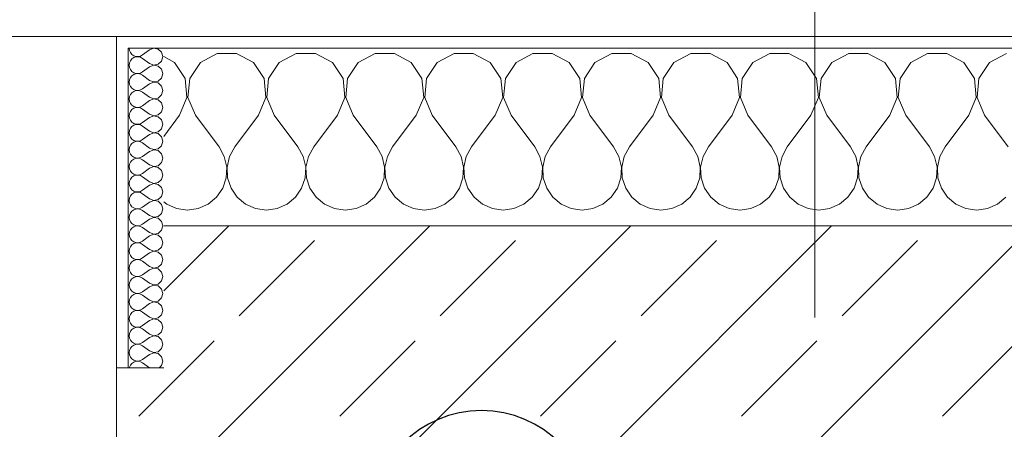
# Model space of a CAD drawing. Header units: metres. Extents: x -3.6 to 84.5, y -11 to 16.8.
# Tile 171 of 256: x 25.058 to 25.89, y 13.523 to 13.869. Entities that reach past the tile are written whole.
import ezdxf

# ---------------------------------------------------------------- set-up
doc = ezdxf.new("R2010")
doc.units = ezdxf.units.M
doc.header["$MEASUREMENT"] = 0
doc.linetypes.add('Strichlinie doppelt', pattern=[0.546806, 0.264583, -0.105833, 0.070556, -0.105833])
for name, color, linetype in [('209 - Marker.Änderung', 7, 'Continuous'), ('451 - Universal.Achsen Raster', 7, 'Continuous'), ('604 - Struktur.Wand Aussen', 7, 'Continuous')]:
    doc.layers.add(name, color=color, linetype=linetype)
pattern_1 = [(0, (0, 0), (0, 0.08660254), [0, -0.05]), (0, (0.025, 0.0433), (0, 0.08660254), [0, -0.05])]

# ---------------------------------------------------------------- blocks, each defined once
blk = doc.blocks.new('*X37')
at = {"layer": '604 - Struktur.Wand Aussen', "color": 7, "linetype": 'Continuous', "lineweight": 5}
for p, q in [((25.22521, 13.84066), (25.2109, 13.83299)), ((25.24145, 13.84066), (25.22521, 13.84066)), ((25.25576, 13.83299), (25.24145, 13.84066)), ((25.29188, 13.84066), (25.27757, 13.83299)), ((25.30812, 13.84066), (25.29188, 13.84066)), ((25.32243, 13.83299), (25.30812, 13.84066)), ((25.35855, 13.84066), (25.34424, 13.83299)), ((25.37479, 13.84066), (25.35855, 13.84066)), ((25.3891, 13.83299), (25.37479, 13.84066)), ((25.42521, 13.84066), (25.4109, 13.83299)), ((25.44145, 13.84066), (25.42521, 13.84066)), ((25.45576, 13.83299), (25.44145, 13.84066)), ((25.49188, 13.84066), (25.47757, 13.83299)), ((25.50812, 13.84066), (25.49188, 13.84066)), ((25.52243, 13.83299), (25.50812, 13.84066)), ((25.55855, 13.84066), (25.54424, 13.83299)), ((25.57479, 13.84066), (25.55855, 13.84066)), ((25.5891, 13.83299), (25.57479, 13.84066)), ((25.62521, 13.84066), (25.6109, 13.83299)), ((25.64145, 13.84066), (25.62521, 13.84066)), ((25.65576, 13.83299), (25.64145, 13.84066)), ((25.69188, 13.84066), (25.67757, 13.83299)), ((25.70812, 13.84066), (25.69188, 13.84066)), ((25.72243, 13.83299), (25.70812, 13.84066)), ((25.75855, 13.84066), (25.74424, 13.83299)), ((25.77479, 13.84066), (25.75855, 13.84066)), ((25.7891, 13.83299), (25.77479, 13.84066)), ((25.82521, 13.84066), (25.8109, 13.83299)), ((25.84145, 13.84066), (25.82521, 13.84066)), ((25.85576, 13.83299), (25.84145, 13.84066)), ((25.89188, 13.84066), (25.87757, 13.83299)), ((25.1891, 13.83299), (25.18, 13.83787)), ((25.19808, 13.81947), (25.1891, 13.83299)), ((25.2109, 13.83299), (25.20192, 13.81947)), ((25.26475, 13.81947), (25.25576, 13.83299)), ((25.27757, 13.83299), (25.26858, 13.81947)), ((25.33142, 13.81947), (25.32243, 13.83299)), ((25.34424, 13.83299), (25.33525, 13.81947)), ((25.39808, 13.81947), (25.3891, 13.83299)), ((25.4109, 13.83299), (25.40192, 13.81947)), ((25.46475, 13.81947), (25.45576, 13.83299)), ((25.47757, 13.83299), (25.46858, 13.81947)), ((25.53142, 13.81947), (25.52243, 13.83299)), ((25.54424, 13.83299), (25.53525, 13.81947)), ((25.59808, 13.81947), (25.5891, 13.83299)), ((25.6109, 13.83299), (25.60192, 13.81947)), ((25.66475, 13.81947), (25.65576, 13.83299)), ((25.67757, 13.83299), (25.66858, 13.81947)), ((25.73142, 13.81947), (25.72243, 13.83299)), ((25.74424, 13.83299), (25.73525, 13.81947)), ((25.79808, 13.81947), (25.7891, 13.83299)), ((25.8109, 13.83299), (25.80192, 13.81947)), ((25.86475, 13.81947), (25.85576, 13.83299)), ((25.87757, 13.83299), (25.86858, 13.81947)), ((25.19962, 13.8033), (25.19808, 13.81947)), ((25.20192, 13.81947), (25.20038, 13.8033)), ((25.26629, 13.8033), (25.26475, 13.81947)), ((25.26858, 13.81947), (25.26705, 13.8033)), ((25.33295, 13.8033), (25.33142, 13.81947)), ((25.33525, 13.81947), (25.33371, 13.8033)), ((25.39962, 13.8033), (25.39808, 13.81947)), ((25.40192, 13.81947), (25.40038, 13.8033)), ((25.46629, 13.8033), (25.46475, 13.81947)), ((25.46858, 13.81947), (25.46705, 13.8033)), ((25.53295, 13.8033), (25.53142, 13.81947)), ((25.53525, 13.81947), (25.53371, 13.8033)), ((25.59962, 13.8033), (25.59808, 13.81947)), ((25.60192, 13.81947), (25.60038, 13.8033)), ((25.66629, 13.8033), (25.66475, 13.81947)), ((25.66858, 13.81947), (25.66705, 13.8033)), ((25.73295, 13.8033), (25.73142, 13.81947)), ((25.73525, 13.81947), (25.73371, 13.8033)), ((25.79962, 13.8033), (25.79808, 13.81947)), ((25.80192, 13.81947), (25.80038, 13.8033)), ((25.86629, 13.8033), (25.86475, 13.81947)), ((25.86858, 13.81947), (25.86705, 13.8033)), ((25.19333, 13.78833), (25.19962, 13.8033)), ((25.20038, 13.8033), (25.20667, 13.78833)), ((25.26, 13.78833), (25.26629, 13.8033)), ((25.26705, 13.8033), (25.27333, 13.78833)), ((25.32667, 13.78833), (25.33295, 13.8033)), ((25.33371, 13.8033), (25.34, 13.78833)), ((25.39333, 13.78833), (25.39962, 13.8033)), ((25.40038, 13.8033), (25.40667, 13.78833)), ((25.46, 13.78833), (25.46629, 13.8033)), ((25.46705, 13.8033), (25.47333, 13.78833)), ((25.52667, 13.78833), (25.53295, 13.8033)), ((25.53371, 13.8033), (25.54, 13.78833)), ((25.59333, 13.78833), (25.59962, 13.8033)), ((25.60038, 13.8033), (25.60667, 13.78833)), ((25.66, 13.78833), (25.66629, 13.8033)), ((25.66705, 13.8033), (25.67333, 13.78833)), ((25.72667, 13.78833), (25.73295, 13.8033)), ((25.73371, 13.8033), (25.74, 13.78833)), ((25.79333, 13.78833), (25.79962, 13.8033)), ((25.80038, 13.8033), (25.80667, 13.78833)), ((25.86, 13.78833), (25.86629, 13.8033)), ((25.86705, 13.8033), (25.87333, 13.78833)), ((25.19333, 13.78833), (25.18, 13.77056)), ((25.20667, 13.78833), (25.22667, 13.76167)), ((25.26, 13.78833), (25.24, 13.76167)), ((25.27333, 13.78833), (25.29333, 13.76167)), ((25.32667, 13.78833), (25.30667, 13.76167)), ((25.34, 13.78833), (25.36, 13.76167)), ((25.39333, 13.78833), (25.37333, 13.76167)), ((25.40667, 13.78833), (25.42667, 13.76167)), ((25.46, 13.78833), (25.44, 13.76167)), ((25.47333, 13.78833), (25.49333, 13.76167)), ((25.52667, 13.78833), (25.50667, 13.76167)), ((25.54, 13.78833), (25.56, 13.76167)), ((25.59333, 13.78833), (25.57333, 13.76167)), ((25.60667, 13.78833), (25.62667, 13.76167)), ((25.66, 13.78833), (25.64, 13.76167)), ((25.67333, 13.78833), (25.69333, 13.76167)), ((25.72667, 13.78833), (25.70667, 13.76167)), ((25.74, 13.78833), (25.76, 13.76167)), ((25.79333, 13.78833), (25.77333, 13.76167)), ((25.80667, 13.78833), (25.82667, 13.76167)), ((25.86, 13.78833), (25.84, 13.76167)), ((25.87333, 13.78833), (25.89333, 13.76167)), ((25.23112, 13.75362), (25.22667, 13.76167)), ((25.24, 13.76167), (25.23555, 13.75362)), ((25.29778, 13.75362), (25.29333, 13.76167)), ((25.30667, 13.76167), (25.30222, 13.75362)), ((25.36445, 13.75362), (25.36, 13.76167)), ((25.37333, 13.76167), (25.36888, 13.75362)), ((25.43112, 13.75362), (25.42667, 13.76167)), ((25.44, 13.76167), (25.43555, 13.75362)), ((25.49778, 13.75362), (25.49333, 13.76167)), ((25.50667, 13.76167), (25.50222, 13.75362)), ((25.56445, 13.75362), (25.56, 13.76167)), ((25.57333, 13.76167), (25.56888, 13.75362)), ((25.63112, 13.75362), (25.62667, 13.76167)), ((25.64, 13.76167), (25.63555, 13.75362)), ((25.69778, 13.75362), (25.69333, 13.76167)), ((25.70667, 13.76167), (25.70222, 13.75362)), ((25.76445, 13.75362), (25.76, 13.76167)), ((25.77333, 13.76167), (25.76888, 13.75362)), ((25.83112, 13.75362), (25.82667, 13.76167)), ((25.84, 13.76167), (25.83555, 13.75362)), ((25.2332, 13.74466), (25.23112, 13.75362)), ((25.23555, 13.75362), (25.23347, 13.74466)), ((25.29987, 13.74466), (25.29778, 13.75362)), ((25.30222, 13.75362), (25.30013, 13.74466)), ((25.36653, 13.74466), (25.36445, 13.75362)), ((25.36888, 13.75362), (25.3668, 13.74466)), ((25.4332, 13.74466), (25.43112, 13.75362)), ((25.43555, 13.75362), (25.43347, 13.74466)), ((25.49987, 13.74466), (25.49778, 13.75362)), ((25.50222, 13.75362), (25.50013, 13.74466)), ((25.56653, 13.74466), (25.56445, 13.75362)), ((25.56888, 13.75362), (25.5668, 13.74466)), ((25.6332, 13.74466), (25.63112, 13.75362)), ((25.63555, 13.75362), (25.63347, 13.74466)), ((25.69987, 13.74466), (25.69778, 13.75362)), ((25.70222, 13.75362), (25.70013, 13.74466)), ((25.76653, 13.74466), (25.76445, 13.75362)), ((25.76888, 13.75362), (25.7668, 13.74466)), ((25.8332, 13.74466), (25.83112, 13.75362)), ((25.83555, 13.75362), (25.83347, 13.74466)), ((25.23275, 13.73547), (25.2332, 13.74466)), ((25.23347, 13.74466), (25.23391, 13.73547)), ((25.29942, 13.73547), (25.29987, 13.74466)), ((25.30013, 13.74466), (25.30058, 13.73547)), ((25.36609, 13.73547), (25.36653, 13.74466)), ((25.3668, 13.74466), (25.36725, 13.73547)), ((25.43275, 13.73547), (25.4332, 13.74466)), ((25.43347, 13.74466), (25.43391, 13.73547)), ((25.49942, 13.73547), (25.49987, 13.74466)), ((25.50013, 13.74466), (25.50058, 13.73547)), ((25.56609, 13.73547), (25.56653, 13.74466)), ((25.5668, 13.74466), (25.56725, 13.73547)), ((25.63275, 13.73547), (25.6332, 13.74466)), ((25.63347, 13.74466), (25.63391, 13.73547)), ((25.69942, 13.73547), (25.69987, 13.74466)), ((25.70013, 13.74466), (25.70058, 13.73547)), ((25.76609, 13.73547), (25.76653, 13.74466)), ((25.7668, 13.74466), (25.76725, 13.73547)), ((25.83275, 13.73547), (25.8332, 13.74466)), ((25.83347, 13.74466), (25.83391, 13.73547)), ((25.22981, 13.72676), (25.23275, 13.73547)), ((25.23391, 13.73547), (25.23685, 13.72676)), ((25.29648, 13.72676), (25.29942, 13.73547)), ((25.30058, 13.73547), (25.30352, 13.72676)), ((25.36315, 13.72676), (25.36609, 13.73547)), ((25.36725, 13.73547), (25.37019, 13.72676)), ((25.42981, 13.72676), (25.43275, 13.73547)), ((25.43391, 13.73547), (25.43685, 13.72676)), ((25.49648, 13.72676), (25.49942, 13.73547)), ((25.50058, 13.73547), (25.50352, 13.72676)), ((25.56315, 13.72676), (25.56609, 13.73547)), ((25.56725, 13.73547), (25.57019, 13.72676)), ((25.62981, 13.72676), (25.63275, 13.73547)), ((25.63391, 13.73547), (25.63685, 13.72676)), ((25.69648, 13.72676), (25.69942, 13.73547)), ((25.70058, 13.73547), (25.70352, 13.72676)), ((25.76315, 13.72676), (25.76609, 13.73547)), ((25.76725, 13.73547), (25.77019, 13.72676)), ((25.82981, 13.72676), (25.83275, 13.73547)), ((25.83391, 13.73547), (25.83685, 13.72676)), ((25.22461, 13.71918), (25.22981, 13.72676)), ((25.23685, 13.72676), (25.24206, 13.71918)), ((25.29127, 13.71918), (25.29648, 13.72676)), ((25.30352, 13.72676), (25.30873, 13.71918)), ((25.35794, 13.71918), (25.36315, 13.72676)), ((25.37019, 13.72676), (25.37539, 13.71918)), ((25.42461, 13.71918), (25.42981, 13.72676)), ((25.43685, 13.72676), (25.44206, 13.71918)), ((25.49127, 13.71918), (25.49648, 13.72676)), ((25.50352, 13.72676), (25.50873, 13.71918)), ((25.55794, 13.71918), (25.56315, 13.72676)), ((25.57019, 13.72676), (25.57539, 13.71918)), ((25.62461, 13.71918), (25.62981, 13.72676)), ((25.63685, 13.72676), (25.64206, 13.71918)), ((25.69127, 13.71918), (25.69648, 13.72676)), ((25.70352, 13.72676), (25.70873, 13.71918)), ((25.75794, 13.71918), (25.76315, 13.72676)), ((25.77019, 13.72676), (25.77539, 13.71918)), ((25.82461, 13.71918), (25.82981, 13.72676)), ((25.83685, 13.72676), (25.84206, 13.71918)), ((25.18, 13.71536), (25.18248, 13.71331)), ((25.21752, 13.71331), (25.22461, 13.71918)), ((25.24206, 13.71918), (25.24914, 13.71331)), ((25.28419, 13.71331), (25.29127, 13.71918)), ((25.30873, 13.71918), (25.31581, 13.71331)), ((25.35086, 13.71331), (25.35794, 13.71918)), ((25.37539, 13.71918), (25.38248, 13.71331)), ((25.41752, 13.71331), (25.42461, 13.71918)), ((25.44206, 13.71918), (25.44914, 13.71331)), ((25.48419, 13.71331), (25.49127, 13.71918)), ((25.50873, 13.71918), (25.51581, 13.71331)), ((25.55086, 13.71331), (25.55794, 13.71918)), ((25.57539, 13.71918), (25.58248, 13.71331)), ((25.61752, 13.71331), (25.62461, 13.71918)), ((25.64206, 13.71918), (25.64914, 13.71331)), ((25.68419, 13.71331), (25.69127, 13.71918)), ((25.70873, 13.71918), (25.71581, 13.71331)), ((25.75086, 13.71331), (25.75794, 13.71918)), ((25.77539, 13.71918), (25.78248, 13.71331)), ((25.81752, 13.71331), (25.82461, 13.71918)), ((25.84206, 13.71918), (25.84914, 13.71331)), ((25.88419, 13.71331), (25.89127, 13.71918)), ((25.18248, 13.71331), (25.19089, 13.7096)), ((25.19089, 13.7096), (25.2, 13.70833)), ((25.2, 13.70833), (25.20911, 13.7096)), ((25.20911, 13.7096), (25.21752, 13.71331)), ((25.24914, 13.71331), (25.25756, 13.7096)), ((25.25756, 13.7096), (25.26667, 13.70833)), ((25.26667, 13.70833), (25.27578, 13.7096)), ((25.27578, 13.7096), (25.28419, 13.71331)), ((25.31581, 13.71331), (25.32422, 13.7096)), ((25.32422, 13.7096), (25.33333, 13.70833)), ((25.33333, 13.70833), (25.34244, 13.7096)), ((25.34244, 13.7096), (25.35086, 13.71331)), ((25.38248, 13.71331), (25.39089, 13.7096)), ((25.39089, 13.7096), (25.4, 13.70833)), ((25.4, 13.70833), (25.40911, 13.7096)), ((25.40911, 13.7096), (25.41752, 13.71331)), ((25.44914, 13.71331), (25.45756, 13.7096)), ((25.45756, 13.7096), (25.46667, 13.70833)), ((25.46667, 13.70833), (25.47578, 13.7096)), ((25.47578, 13.7096), (25.48419, 13.71331)), ((25.51581, 13.71331), (25.52422, 13.7096)), ((25.52422, 13.7096), (25.53333, 13.70833)), ((25.53333, 13.70833), (25.54244, 13.7096)), ((25.54244, 13.7096), (25.55086, 13.71331)), ((25.58248, 13.71331), (25.59089, 13.7096)), ((25.59089, 13.7096), (25.6, 13.70833)), ((25.6, 13.70833), (25.60911, 13.7096)), ((25.60911, 13.7096), (25.61752, 13.71331)), ((25.64914, 13.71331), (25.65756, 13.7096)), ((25.65756, 13.7096), (25.66667, 13.70833)), ((25.66667, 13.70833), (25.67578, 13.7096)), ((25.67578, 13.7096), (25.68419, 13.71331)), ((25.71581, 13.71331), (25.72422, 13.7096)), ((25.72422, 13.7096), (25.73333, 13.70833)), ((25.73333, 13.70833), (25.74244, 13.7096)), ((25.74244, 13.7096), (25.75086, 13.71331)), ((25.78248, 13.71331), (25.79089, 13.7096)), ((25.79089, 13.7096), (25.8, 13.70833)), ((25.8, 13.70833), (25.80911, 13.7096)), ((25.80911, 13.7096), (25.81752, 13.71331)), ((25.84914, 13.71331), (25.85756, 13.7096)), ((25.85756, 13.7096), (25.86667, 13.70833)), ((25.86667, 13.70833), (25.87578, 13.7096)), ((25.87578, 13.7096), (25.88419, 13.71331))]:
    blk.add_line(p, q, dxfattribs=at)
blk = doc.blocks.new('*X59')
at = {"layer": '604 - Struktur.Wand Aussen', "color": 7, "linetype": 'Continuous', "lineweight": 5}
for p, q in [((25.15071, 13.845), (25.15099, 13.84305)), ((25.15099, 13.84305), (25.15178, 13.84124)), ((25.15178, 13.84124), (25.15304, 13.83973)), ((25.15304, 13.83973), (25.15466, 13.83861)), ((25.16042, 13.83833), (25.16214, 13.83929)), ((25.16786, 13.84357), (25.16214, 13.83929)), ((25.1715, 13.84497), (25.16786, 13.84357)), ((25.17534, 13.84425), (25.1715, 13.84497)), ((25.17822, 13.84161), (25.17534, 13.84425)), ((25.17929, 13.83786), (25.17822, 13.84161)), ((25.15099, 13.83267), (25.15071, 13.83071)), ((25.15178, 13.83447), (25.15099, 13.83267)), ((25.15304, 13.83599), (25.15178, 13.83447)), ((25.15466, 13.8371), (25.15304, 13.83599)), ((25.15466, 13.83861), (25.15653, 13.83798)), ((25.15653, 13.83773), (25.15466, 13.8371)), ((25.15653, 13.83798), (25.1585, 13.83789)), ((25.1585, 13.83783), (25.15653, 13.83773)), ((25.1585, 13.83789), (25.16042, 13.83833)), ((25.16042, 13.83738), (25.1585, 13.83783)), ((25.16214, 13.83643), (25.16042, 13.83738)), ((25.16786, 13.83214), (25.16214, 13.83643)), ((25.16786, 13.83214), (25.1715, 13.83074)), ((25.1715, 13.83074), (25.17534, 13.83147)), ((25.17534, 13.83147), (25.17822, 13.8341)), ((25.17822, 13.8341), (25.17929, 13.83786)), ((25.15071, 13.83071), (25.15099, 13.82876)), ((25.15099, 13.82876), (25.15178, 13.82696)), ((25.15178, 13.82696), (25.15304, 13.82544)), ((25.15304, 13.82544), (25.15466, 13.82433)), ((25.15466, 13.82282), (25.15304, 13.8217)), ((25.15466, 13.82433), (25.15653, 13.8237)), ((25.15653, 13.82345), (25.15466, 13.82282)), ((25.15653, 13.8237), (25.1585, 13.8236)), ((25.1585, 13.82354), (25.15653, 13.82345)), ((25.1585, 13.8236), (25.16042, 13.82405)), ((25.16042, 13.8231), (25.1585, 13.82354)), ((25.16042, 13.82405), (25.16214, 13.825)), ((25.16214, 13.82214), (25.16042, 13.8231)), ((25.16786, 13.82929), (25.16214, 13.825)), ((25.1715, 13.83069), (25.16786, 13.82929)), ((25.17534, 13.82996), (25.1715, 13.83069)), ((25.17822, 13.82733), (25.17534, 13.82996)), ((25.17929, 13.82357), (25.17822, 13.82733)), ((25.17822, 13.81982), (25.17929, 13.82357)), ((25.15099, 13.81838), (25.15071, 13.81643)), ((25.15071, 13.81643), (25.15099, 13.81448)), ((25.15178, 13.82018), (25.15099, 13.81838)), ((25.15099, 13.81448), (25.15178, 13.81267)), ((25.15304, 13.8217), (25.15178, 13.82018)), ((25.16786, 13.81786), (25.16214, 13.82214)), ((25.16786, 13.815), (25.16214, 13.81071)), ((25.16786, 13.81786), (25.1715, 13.81646)), ((25.1715, 13.8164), (25.16786, 13.815)), ((25.1715, 13.81646), (25.17534, 13.81718)), ((25.17534, 13.81567), (25.1715, 13.8164)), ((25.17534, 13.81718), (25.17822, 13.81982)), ((25.17822, 13.81304), (25.17534, 13.81567)), ((25.15178, 13.81267), (25.15304, 13.81116)), ((25.15304, 13.80742), (25.15178, 13.8059)), ((25.15304, 13.81116), (25.15466, 13.81004)), ((25.15466, 13.80853), (25.15304, 13.80742)), ((25.15466, 13.81004), (25.15653, 13.80941)), ((25.15653, 13.80916), (25.15466, 13.80853)), ((25.15653, 13.80941), (25.1585, 13.80931)), ((25.1585, 13.80926), (25.15653, 13.80916)), ((25.1585, 13.80931), (25.16042, 13.80976)), ((25.16042, 13.80881), (25.1585, 13.80926)), ((25.16042, 13.80976), (25.16214, 13.81071)), ((25.16214, 13.80786), (25.16042, 13.80881)), ((25.16786, 13.80357), (25.16214, 13.80786)), ((25.17929, 13.80929), (25.17822, 13.81304)), ((25.17822, 13.80553), (25.17929, 13.80929)), ((25.15099, 13.80409), (25.15071, 13.80214)), ((25.15071, 13.80214), (25.15099, 13.80019)), ((25.15178, 13.8059), (25.15099, 13.80409)), ((25.15099, 13.80019), (25.15178, 13.79839)), ((25.15178, 13.79839), (25.15304, 13.79687)), ((25.16786, 13.80071), (25.16214, 13.79643)), ((25.16786, 13.80357), (25.1715, 13.80217)), ((25.1715, 13.80211), (25.16786, 13.80071)), ((25.1715, 13.80217), (25.17534, 13.8029)), ((25.17534, 13.80139), (25.1715, 13.80211)), ((25.17534, 13.8029), (25.17822, 13.80553)), ((25.17822, 13.79876), (25.17534, 13.80139)), ((25.17929, 13.795), (25.17822, 13.79876)), ((25.15099, 13.78981), (25.15071, 13.78786)), ((25.15178, 13.79161), (25.15099, 13.78981)), ((25.15304, 13.79313), (25.15178, 13.79161)), ((25.15304, 13.79687), (25.15466, 13.79575)), ((25.15466, 13.79425), (25.15304, 13.79313)), ((25.15466, 13.79575), (25.15653, 13.79512)), ((25.15653, 13.79488), (25.15466, 13.79425)), ((25.15653, 13.79512), (25.1585, 13.79503)), ((25.1585, 13.79497), (25.15653, 13.79488)), ((25.1585, 13.79503), (25.16042, 13.79547)), ((25.16042, 13.79453), (25.1585, 13.79497)), ((25.16042, 13.79547), (25.16214, 13.79643)), ((25.16214, 13.79357), (25.16042, 13.79453)), ((25.16786, 13.78929), (25.16214, 13.79357)), ((25.17534, 13.78861), (25.17822, 13.79124)), ((25.17822, 13.79124), (25.17929, 13.795)), ((25.15071, 13.78786), (25.15099, 13.78591)), ((25.15099, 13.78591), (25.15178, 13.7841)), ((25.15178, 13.7841), (25.15304, 13.78258)), ((25.15304, 13.78258), (25.15466, 13.78147)), ((25.15466, 13.78147), (25.15653, 13.78084)), ((25.1585, 13.78074), (25.16042, 13.78119)), ((25.16042, 13.78119), (25.16214, 13.78214)), ((25.16786, 13.78643), (25.16214, 13.78214)), ((25.16786, 13.78929), (25.1715, 13.78789)), ((25.1715, 13.78783), (25.16786, 13.78643)), ((25.1715, 13.78789), (25.17534, 13.78861)), ((25.17534, 13.7871), (25.1715, 13.78783)), ((25.17822, 13.78447), (25.17534, 13.7871)), ((25.17929, 13.78071), (25.17822, 13.78447)), ((25.15099, 13.77552), (25.15071, 13.77357)), ((25.15071, 13.77357), (25.15099, 13.77162)), ((25.15178, 13.77733), (25.15099, 13.77552)), ((25.15304, 13.77884), (25.15178, 13.77733)), ((25.15466, 13.77996), (25.15304, 13.77884)), ((25.15653, 13.78059), (25.15466, 13.77996)), ((25.15653, 13.78084), (25.1585, 13.78074)), ((25.1585, 13.78069), (25.15653, 13.78059)), ((25.16042, 13.78024), (25.1585, 13.78069)), ((25.16214, 13.77929), (25.16042, 13.78024)), ((25.16786, 13.775), (25.16214, 13.77929)), ((25.16786, 13.775), (25.1715, 13.7736)), ((25.1715, 13.77354), (25.16786, 13.77214)), ((25.1715, 13.7736), (25.17534, 13.77433)), ((25.17534, 13.77282), (25.1715, 13.77354)), ((25.17534, 13.77433), (25.17822, 13.77696)), ((25.17822, 13.77018), (25.17534, 13.77282)), ((25.17822, 13.77696), (25.17929, 13.78071)), ((25.15099, 13.77162), (25.15178, 13.76982)), ((25.15178, 13.76982), (25.15304, 13.7683)), ((25.15304, 13.76456), (25.15178, 13.76304)), ((25.15304, 13.7683), (25.15466, 13.76718)), ((25.15466, 13.76567), (25.15304, 13.76456)), ((25.15466, 13.76718), (25.15653, 13.76655)), ((25.15653, 13.7663), (25.15466, 13.76567)), ((25.15653, 13.76655), (25.1585, 13.76646)), ((25.1585, 13.7664), (25.15653, 13.7663)), ((25.1585, 13.76646), (25.16042, 13.7669)), ((25.16042, 13.76595), (25.1585, 13.7664)), ((25.16042, 13.7669), (25.16214, 13.76786)), ((25.16214, 13.765), (25.16042, 13.76595)), ((25.16786, 13.77214), (25.16214, 13.76786)), ((25.16786, 13.76071), (25.16214, 13.765)), ((25.17929, 13.76643), (25.17822, 13.77018)), ((25.17822, 13.76267), (25.17929, 13.76643)), ((25.15099, 13.76124), (25.15071, 13.75929)), ((25.15071, 13.75929), (25.15099, 13.75733)), ((25.15178, 13.76304), (25.15099, 13.76124)), ((25.15099, 13.75733), (25.15178, 13.75553)), ((25.16786, 13.75786), (25.16214, 13.75357)), ((25.16786, 13.76071), (25.1715, 13.75931)), ((25.1715, 13.75926), (25.16786, 13.75786)), ((25.1715, 13.75931), (25.17534, 13.76004)), ((25.17534, 13.75853), (25.1715, 13.75926)), ((25.17534, 13.76004), (25.17822, 13.76267)), ((25.17822, 13.7559), (25.17534, 13.75853)), ((25.15178, 13.74876), (25.15099, 13.74695)), ((25.15178, 13.75553), (25.15304, 13.75401)), ((25.15304, 13.75027), (25.15178, 13.74876)), ((25.15304, 13.75401), (25.15466, 13.7529)), ((25.15466, 13.75139), (25.15304, 13.75027)), ((25.15466, 13.7529), (25.15653, 13.75227)), ((25.15653, 13.75202), (25.15466, 13.75139)), ((25.15653, 13.75227), (25.1585, 13.75217)), ((25.1585, 13.75211), (25.15653, 13.75202)), ((25.1585, 13.75217), (25.16042, 13.75262)), ((25.16042, 13.75167), (25.1585, 13.75211)), ((25.16042, 13.75262), (25.16214, 13.75357)), ((25.16214, 13.75071), (25.16042, 13.75167)), ((25.16786, 13.74643), (25.16214, 13.75071)), ((25.17534, 13.74575), (25.17822, 13.74839)), ((25.17929, 13.75214), (25.17822, 13.7559)), ((25.17822, 13.74839), (25.17929, 13.75214)), ((25.15099, 13.74695), (25.15071, 13.745)), ((25.15071, 13.745), (25.15099, 13.74305)), ((25.15099, 13.74305), (25.15178, 13.74124)), ((25.15178, 13.74124), (25.15304, 13.73973)), ((25.15304, 13.73973), (25.15466, 13.73861)), ((25.16786, 13.74357), (25.16214, 13.73929)), ((25.16786, 13.74643), (25.1715, 13.74503)), ((25.1715, 13.74497), (25.16786, 13.74357)), ((25.1715, 13.74503), (25.17534, 13.74575)), ((25.17534, 13.74425), (25.1715, 13.74497)), ((25.17822, 13.74161), (25.17534, 13.74425)), ((25.17929, 13.73786), (25.17822, 13.74161)), ((25.15099, 13.73267), (25.15071, 13.73071)), ((25.15178, 13.73447), (25.15099, 13.73267)), ((25.15304, 13.73599), (25.15178, 13.73447)), ((25.15466, 13.7371), (25.15304, 13.73599)), ((25.15466, 13.73861), (25.15653, 13.73798)), ((25.15653, 13.73773), (25.15466, 13.7371)), ((25.15653, 13.73798), (25.1585, 13.73789)), ((25.1585, 13.73783), (25.15653, 13.73773)), ((25.1585, 13.73789), (25.16042, 13.73833)), ((25.16042, 13.73738), (25.1585, 13.73783)), ((25.16042, 13.73833), (25.16214, 13.73929)), ((25.16214, 13.73643), (25.16042, 13.73738)), ((25.16786, 13.73214), (25.16214, 13.73643)), ((25.16786, 13.73214), (25.1715, 13.73074)), ((25.1715, 13.73074), (25.17534, 13.73147)), ((25.17534, 13.73147), (25.17822, 13.7341)), ((25.17822, 13.7341), (25.17929, 13.73786)), ((25.15071, 13.73071), (25.15099, 13.72876)), ((25.15099, 13.72876), (25.15178, 13.72696)), ((25.15178, 13.72696), (25.15304, 13.72544)), ((25.15304, 13.72544), (25.15466, 13.72433)), ((25.15466, 13.72282), (25.15304, 13.7217)), ((25.15466, 13.72433), (25.15653, 13.7237)), ((25.15653, 13.72345), (25.15466, 13.72282)), ((25.15653, 13.7237), (25.1585, 13.7236)), ((25.1585, 13.72354), (25.15653, 13.72345)), ((25.1585, 13.7236), (25.16042, 13.72405)), ((25.16042, 13.7231), (25.1585, 13.72354)), ((25.16042, 13.72405), (25.16214, 13.725)), ((25.16214, 13.72214), (25.16042, 13.7231)), ((25.16786, 13.72929), (25.16214, 13.725)), ((25.1715, 13.73069), (25.16786, 13.72929)), ((25.17534, 13.72996), (25.1715, 13.73069)), ((25.17822, 13.72733), (25.17534, 13.72996)), ((25.17929, 13.72357), (25.17822, 13.72733)), ((25.17822, 13.71982), (25.17929, 13.72357)), ((25.15099, 13.71838), (25.15071, 13.71643)), ((25.15071, 13.71643), (25.15099, 13.71448)), ((25.15178, 13.72018), (25.15099, 13.71838)), ((25.15099, 13.71448), (25.15178, 13.71267)), ((25.15304, 13.7217), (25.15178, 13.72018)), ((25.16786, 13.71786), (25.16214, 13.72214)), ((25.16786, 13.715), (25.16214, 13.71071)), ((25.16786, 13.71786), (25.1715, 13.71646)), ((25.1715, 13.7164), (25.16786, 13.715)), ((25.1715, 13.71646), (25.17534, 13.71718)), ((25.17534, 13.71567), (25.1715, 13.7164)), ((25.17534, 13.71718), (25.17822, 13.71982)), ((25.17822, 13.71304), (25.17534, 13.71567)), ((25.15178, 13.71267), (25.15304, 13.71116)), ((25.15304, 13.70742), (25.15178, 13.7059)), ((25.15304, 13.71116), (25.15466, 13.71004)), ((25.15466, 13.70853), (25.15304, 13.70742)), ((25.15466, 13.71004), (25.15653, 13.70941)), ((25.15653, 13.70916), (25.15466, 13.70853)), ((25.15653, 13.70941), (25.1585, 13.70931)), ((25.1585, 13.70926), (25.15653, 13.70916)), ((25.1585, 13.70931), (25.16042, 13.70976)), ((25.16042, 13.70881), (25.1585, 13.70926)), ((25.16042, 13.70976), (25.16214, 13.71071)), ((25.16214, 13.70786), (25.16042, 13.70881)), ((25.16786, 13.70357), (25.16214, 13.70786)), ((25.17929, 13.70929), (25.17822, 13.71304)), ((25.17822, 13.70553), (25.17929, 13.70929)), ((25.15099, 13.70409), (25.15071, 13.70214)), ((25.15071, 13.70214), (25.15099, 13.70019)), ((25.15178, 13.7059), (25.15099, 13.70409)), ((25.15099, 13.70019), (25.15178, 13.69839)), ((25.15178, 13.69839), (25.15304, 13.69687)), ((25.16786, 13.70071), (25.16214, 13.69643)), ((25.16786, 13.70357), (25.1715, 13.70217)), ((25.1715, 13.70211), (25.16786, 13.70071)), ((25.1715, 13.70217), (25.17534, 13.7029)), ((25.17534, 13.70139), (25.1715, 13.70211)), ((25.17534, 13.7029), (25.17822, 13.70553)), ((25.17822, 13.69876), (25.17534, 13.70139)), ((25.17929, 13.695), (25.17822, 13.69876)), ((25.15099, 13.68981), (25.15071, 13.68786)), ((25.15178, 13.69161), (25.15099, 13.68981)), ((25.15304, 13.69313), (25.15178, 13.69161)), ((25.15304, 13.69687), (25.15466, 13.69575)), ((25.15466, 13.69425), (25.15304, 13.69313)), ((25.15466, 13.69575), (25.15653, 13.69512)), ((25.15653, 13.69488), (25.15466, 13.69425)), ((25.15653, 13.69512), (25.1585, 13.69503)), ((25.1585, 13.69497), (25.15653, 13.69488)), ((25.1585, 13.69503), (25.16042, 13.69547)), ((25.16042, 13.69453), (25.1585, 13.69497)), ((25.16042, 13.69547), (25.16214, 13.69643)), ((25.16214, 13.69357), (25.16042, 13.69453)), ((25.16786, 13.68929), (25.16214, 13.69357)), ((25.17534, 13.68861), (25.17822, 13.69124)), ((25.17822, 13.69124), (25.17929, 13.695)), ((25.15071, 13.68786), (25.15099, 13.68591)), ((25.15099, 13.68591), (25.15178, 13.6841)), ((25.15178, 13.6841), (25.15304, 13.68258)), ((25.15304, 13.68258), (25.15466, 13.68147)), ((25.15466, 13.68147), (25.15653, 13.68084)), ((25.1585, 13.68074), (25.16042, 13.68119)), ((25.16042, 13.68119), (25.16214, 13.68214)), ((25.16786, 13.68643), (25.16214, 13.68214)), ((25.16786, 13.68929), (25.1715, 13.68789)), ((25.1715, 13.68783), (25.16786, 13.68643)), ((25.1715, 13.68789), (25.17534, 13.68861)), ((25.17534, 13.6871), (25.1715, 13.68783)), ((25.17822, 13.68447), (25.17534, 13.6871)), ((25.17929, 13.68071), (25.17822, 13.68447)), ((25.15099, 13.67552), (25.15071, 13.67357)), ((25.15071, 13.67357), (25.15099, 13.67162)), ((25.15178, 13.67733), (25.15099, 13.67552)), ((25.15304, 13.67884), (25.15178, 13.67733)), ((25.15466, 13.67996), (25.15304, 13.67884)), ((25.15653, 13.68059), (25.15466, 13.67996)), ((25.15653, 13.68084), (25.1585, 13.68074)), ((25.1585, 13.68069), (25.15653, 13.68059)), ((25.16042, 13.68024), (25.1585, 13.68069)), ((25.16214, 13.67929), (25.16042, 13.68024)), ((25.16786, 13.675), (25.16214, 13.67929)), ((25.16786, 13.675), (25.1715, 13.6736)), ((25.1715, 13.67354), (25.16786, 13.67214)), ((25.1715, 13.6736), (25.17534, 13.67433)), ((25.17534, 13.67282), (25.1715, 13.67354)), ((25.17534, 13.67433), (25.17822, 13.67696)), ((25.17822, 13.67696), (25.17929, 13.68071)), ((25.15099, 13.67162), (25.15178, 13.66982)), ((25.15178, 13.66982), (25.15304, 13.6683)), ((25.15304, 13.66456), (25.15178, 13.66304)), ((25.15304, 13.6683), (25.15466, 13.66718)), ((25.15466, 13.66567), (25.15304, 13.66456)), ((25.15466, 13.66718), (25.15653, 13.66655)), ((25.15653, 13.6663), (25.15466, 13.66567)), ((25.15653, 13.66655), (25.1585, 13.66646)), ((25.1585, 13.6664), (25.15653, 13.6663)), ((25.1585, 13.66646), (25.16042, 13.6669)), ((25.16042, 13.66595), (25.1585, 13.6664)), ((25.16042, 13.6669), (25.16214, 13.66786)), ((25.16214, 13.665), (25.16042, 13.66595)), ((25.16786, 13.67214), (25.16214, 13.66786)), ((25.16786, 13.66071), (25.16214, 13.665)), ((25.17822, 13.67018), (25.17534, 13.67282)), ((25.17929, 13.66643), (25.17822, 13.67018)), ((25.17822, 13.66267), (25.17929, 13.66643)), ((25.15099, 13.66124), (25.15071, 13.65929)), ((25.15071, 13.65929), (25.15099, 13.65733)), ((25.15178, 13.66304), (25.15099, 13.66124)), ((25.15099, 13.65733), (25.15178, 13.65553)), ((25.16786, 13.65786), (25.16214, 13.65357)), ((25.16786, 13.66071), (25.1715, 13.65931)), ((25.1715, 13.65926), (25.16786, 13.65786)), ((25.1715, 13.65931), (25.17534, 13.66004)), ((25.17534, 13.65853), (25.1715, 13.65926)), ((25.17534, 13.66004), (25.17822, 13.66267)), ((25.17822, 13.6559), (25.17534, 13.65853)), ((25.15178, 13.64876), (25.15099, 13.64695)), ((25.15178, 13.65553), (25.15304, 13.65401)), ((25.15304, 13.65027), (25.15178, 13.64876)), ((25.15304, 13.65401), (25.15466, 13.6529)), ((25.15466, 13.65139), (25.15304, 13.65027)), ((25.15466, 13.6529), (25.15653, 13.65227)), ((25.15653, 13.65202), (25.15466, 13.65139)), ((25.15653, 13.65227), (25.1585, 13.65217)), ((25.1585, 13.65211), (25.15653, 13.65202)), ((25.1585, 13.65217), (25.16042, 13.65262)), ((25.16042, 13.65167), (25.1585, 13.65211)), ((25.16042, 13.65262), (25.16214, 13.65357)), ((25.16214, 13.65071), (25.16042, 13.65167)), ((25.16786, 13.64643), (25.16214, 13.65071)), ((25.17534, 13.64575), (25.17822, 13.64839)), ((25.17929, 13.65214), (25.17822, 13.6559)), ((25.17822, 13.64839), (25.17929, 13.65214)), ((25.15099, 13.64695), (25.15071, 13.645)), ((25.15071, 13.645), (25.15099, 13.64305)), ((25.15099, 13.64305), (25.15178, 13.64124)), ((25.15178, 13.64124), (25.15304, 13.63973)), ((25.15304, 13.63973), (25.15466, 13.63861)), ((25.16786, 13.64357), (25.16214, 13.63929)), ((25.16786, 13.64643), (25.1715, 13.64503)), ((25.1715, 13.64497), (25.16786, 13.64357)), ((25.1715, 13.64503), (25.17534, 13.64575)), ((25.17534, 13.64425), (25.1715, 13.64497)), ((25.17822, 13.64161), (25.17534, 13.64425)), ((25.17929, 13.63786), (25.17822, 13.64161)), ((25.15099, 13.63267), (25.15071, 13.63071)), ((25.15178, 13.63447), (25.15099, 13.63267)), ((25.15304, 13.63599), (25.15178, 13.63447)), ((25.15466, 13.6371), (25.15304, 13.63599)), ((25.15466, 13.63861), (25.15653, 13.63798)), ((25.15653, 13.63773), (25.15466, 13.6371)), ((25.15653, 13.63798), (25.1585, 13.63789)), ((25.1585, 13.63783), (25.15653, 13.63773)), ((25.1585, 13.63789), (25.16042, 13.63833)), ((25.16042, 13.63738), (25.1585, 13.63783)), ((25.16042, 13.63833), (25.16214, 13.63929)), ((25.16214, 13.63643), (25.16042, 13.63738)), ((25.16786, 13.63214), (25.16214, 13.63643)), ((25.16786, 13.63214), (25.1715, 13.63074)), ((25.1715, 13.63074), (25.17534, 13.63147)), ((25.17534, 13.63147), (25.17822, 13.6341)), ((25.17822, 13.6341), (25.17929, 13.63786)), ((25.15071, 13.63071), (25.15099, 13.62876)), ((25.15099, 13.62876), (25.15178, 13.62696)), ((25.15178, 13.62696), (25.15304, 13.62544)), ((25.15304, 13.62544), (25.15466, 13.62433)), ((25.15466, 13.62433), (25.15653, 13.6237)), ((25.15653, 13.62345), (25.15466, 13.62282)), ((25.15653, 13.6237), (25.1585, 13.6236)), ((25.1585, 13.62354), (25.15653, 13.62345)), ((25.1585, 13.6236), (25.16042, 13.62405)), ((25.16042, 13.6231), (25.1585, 13.62354)), ((25.16042, 13.62405), (25.16214, 13.625)), ((25.16214, 13.62214), (25.16042, 13.6231)), ((25.16786, 13.62929), (25.16214, 13.625)), ((25.1715, 13.63069), (25.16786, 13.62929)), ((25.17534, 13.62996), (25.1715, 13.63069)), ((25.17822, 13.62733), (25.17534, 13.62996)), ((25.17929, 13.62357), (25.17822, 13.62733)), ((25.17822, 13.61982), (25.17929, 13.62357)), ((25.15099, 13.61838), (25.15071, 13.61643)), ((25.15071, 13.61643), (25.15099, 13.61448)), ((25.15178, 13.62018), (25.15099, 13.61838)), ((25.15304, 13.6217), (25.15178, 13.62018)), ((25.15466, 13.62282), (25.15304, 13.6217)), ((25.16786, 13.61786), (25.16214, 13.62214)), ((25.16786, 13.615), (25.16214, 13.61071)), ((25.16786, 13.61786), (25.1715, 13.61646)), ((25.1715, 13.6164), (25.16786, 13.615)), ((25.1715, 13.61646), (25.17534, 13.61718)), ((25.17534, 13.61567), (25.1715, 13.6164)), ((25.17534, 13.61718), (25.17822, 13.61982)), ((25.17822, 13.61304), (25.17534, 13.61567)), ((25.15099, 13.61448), (25.15178, 13.61267)), ((25.15178, 13.61267), (25.15304, 13.61116)), ((25.15304, 13.60742), (25.15178, 13.6059)), ((25.15304, 13.61116), (25.15466, 13.61004)), ((25.15466, 13.60853), (25.15304, 13.60742)), ((25.15466, 13.61004), (25.15653, 13.60941)), ((25.15653, 13.60916), (25.15466, 13.60853)), ((25.15653, 13.60941), (25.1585, 13.60931)), ((25.1585, 13.60926), (25.15653, 13.60916)), ((25.1585, 13.60931), (25.16042, 13.60976)), ((25.16042, 13.60881), (25.1585, 13.60926)), ((25.16042, 13.60976), (25.16214, 13.61071)), ((25.16214, 13.60786), (25.16042, 13.60881)), ((25.16786, 13.60357), (25.16214, 13.60786)), ((25.17929, 13.60929), (25.17822, 13.61304)), ((25.17822, 13.60553), (25.17929, 13.60929)), ((25.15099, 13.60409), (25.15071, 13.60214)), ((25.15071, 13.60214), (25.15099, 13.60019)), ((25.15178, 13.6059), (25.15099, 13.60409)), ((25.15099, 13.60019), (25.15178, 13.59839)), ((25.15178, 13.59839), (25.15304, 13.59687)), ((25.16786, 13.60071), (25.16214, 13.59643)), ((25.16786, 13.60357), (25.1715, 13.60217)), ((25.1715, 13.60211), (25.16786, 13.60071)), ((25.1715, 13.60217), (25.17534, 13.6029)), ((25.17534, 13.60139), (25.1715, 13.60211)), ((25.17534, 13.6029), (25.17822, 13.60553)), ((25.17822, 13.59876), (25.17534, 13.60139)), ((25.17929, 13.595), (25.17822, 13.59876)), ((25.15099, 13.58981), (25.15071, 13.58786)), ((25.15178, 13.59161), (25.15099, 13.58981)), ((25.15304, 13.59313), (25.15178, 13.59161)), ((25.15304, 13.59687), (25.15466, 13.59575)), ((25.15466, 13.59425), (25.15304, 13.59313)), ((25.15466, 13.59575), (25.15653, 13.59512)), ((25.15653, 13.59488), (25.15466, 13.59425)), ((25.15653, 13.59512), (25.1585, 13.59503)), ((25.1585, 13.59497), (25.15653, 13.59488)), ((25.1585, 13.59503), (25.16042, 13.59547)), ((25.16042, 13.59453), (25.1585, 13.59497)), ((25.16042, 13.59547), (25.16214, 13.59643)), ((25.16214, 13.59357), (25.16042, 13.59453)), ((25.16786, 13.58929), (25.16214, 13.59357)), ((25.17534, 13.58861), (25.17822, 13.59124)), ((25.17822, 13.59124), (25.17929, 13.595)), ((25.15071, 13.58786), (25.15099, 13.58591)), ((25.15099, 13.58591), (25.15178, 13.5841)), ((25.15178, 13.5841), (25.15304, 13.58258)), ((25.15304, 13.58258), (25.15466, 13.58147)), ((25.15466, 13.58147), (25.15653, 13.58084)), ((25.16042, 13.58119), (25.16214, 13.58214)), ((25.16786, 13.58643), (25.16214, 13.58214)), ((25.16786, 13.58929), (25.1715, 13.58789)), ((25.1715, 13.58783), (25.16786, 13.58643)), ((25.1715, 13.58789), (25.17534, 13.58861)), ((25.17534, 13.5871), (25.1715, 13.58783)), ((25.17822, 13.58447), (25.17534, 13.5871)), ((25.17929, 13.58071), (25.17822, 13.58447)), ((25.15099, 13.57552), (25.15091, 13.575)), ((25.15178, 13.57733), (25.15099, 13.57552)), ((25.15304, 13.57884), (25.15178, 13.57733)), ((25.15466, 13.57996), (25.15304, 13.57884)), ((25.15653, 13.58059), (25.15466, 13.57996)), ((25.15653, 13.58084), (25.1585, 13.58074)), ((25.1585, 13.58069), (25.15653, 13.58059)), ((25.1585, 13.58074), (25.16042, 13.58119)), ((25.16042, 13.58024), (25.1585, 13.58069)), ((25.16214, 13.57929), (25.16042, 13.58024)), ((25.16786, 13.575), (25.16214, 13.57929)), ((25.17608, 13.575), (25.17822, 13.57696)), ((25.17822, 13.57696), (25.17929, 13.58071))]:
    blk.add_line(p, q, dxfattribs=at)

msp = doc.modelspace()

# ---------------------------------------------------------------- hatches: boundary and pattern name
at = {"layer": '604 - Struktur.Wand Aussen', "linetype": 'Continuous', "lineweight": 0, "true_color": 0x000000}
h = msp.add_hatch(dxfattribs=at)
h.set_pattern_fill('Verputz_0001', color=18, style=0, pattern_type=2)
h.set_pattern_definition(pattern_1)
h.paths.add_polyline_path([(25.15, 13.855), (25.14, 13.855), (25.14, 13.575), (25.15, 13.575)])
h = msp.add_hatch(dxfattribs=at)
h.set_pattern_fill('Verputz_0001', color=18, style=0, pattern_type=2)
h.set_pattern_definition(pattern_1)
h.paths.add_polyline_path([(25.15, 13.855), (25.15, 13.845), (26.33, 13.845), (26.33, 13.855)])
h = msp.add_hatch(dxfattribs=at)
h.set_pattern_fill('Beton__Stahlbeton_0001', color=18, style=0, pattern_type=2)
h.set_pattern_definition([(45, (0, 0), (-0.0848528, 0.0848528), []), (45, (-0.04243, 0.04243), (-0.0848528, 0.0848528), [0.09, -0.03])])
h.paths.add_polyline_path([(25.14, 13.505), (25.15, 13.505), (25.15, 13.455), (26.33, 13.455), (26.33, 13.505), (26.34, 13.505), (26.34, 13.575), (26.33, 13.575), (26.3, 13.575), (26.3, 13.695), (25.18, 13.695), (25.18, 13.575), (25.15, 13.575), (25.14, 13.575)])

# ---------------------------------------------------------------- linework, layer by layer
at = {"layer": '209 - Marker.Änderung', "color": 1, "linetype": 'Continuous', "lineweight": 25}
msp.add_arc((25.4484, 13.445), 0.09387, 0, 180, dxfattribs=at)
at = {"layer": '451 - Universal.Achsen Raster', "color": 160, "linetype": 'Strichlinie doppelt', "lineweight": 9, "true_color": 0x3232ff}
msp.add_line((25.72999, -10.585), (25.72999, 16.355), dxfattribs=at)
at = {"layer": '604 - Struktur.Wand Aussen', "color": 7, "linetype": 'Continuous', "lineweight": 13}
for p, q in [((25.14, 13.855), (22.74, 13.855)), ((26.3, 13.695), (25.18, 13.695)), ((25.14, 13.575), (25.14, 13.505))]:
    msp.add_line(p, q, dxfattribs=at)
at = {"layer": '604 - Struktur.Wand Aussen', "color": 7, "linetype": 'Continuous', "lineweight": 5}
for p, q in [((25.14, 13.855), (25.14, 13.845)), ((25.15, 13.855), (25.14, 13.855)), ((25.14, 13.845), (25.14, 13.705)), ((25.18, 13.845), (25.15, 13.845)), ((25.15, 13.575), (25.15, 13.845)), ((25.15, 13.845), (25.15, 13.575)), ((26.3, 13.845), (25.18, 13.845)), ((25.14, 13.705), (25.14, 13.695)), ((25.14, 13.695), (25.14, 13.575)), ((25.15, 13.575), (25.14, 13.575)), ((25.18, 13.575), (25.15, 13.575))]:
    msp.add_line(p, q, dxfattribs=at)
at = {"layer": '604 - Struktur.Wand Aussen', "color": 7, "linetype": 'Continuous', "lineweight": 5, "flags": 128}
msp.add_lwpolyline([(26.33, 13.855), (25.15, 13.855)], dxfattribs=at)

# ---------------------------------------------------------------- block references
at = {"layer": '604 - Struktur.Wand Aussen', "color": 7, "lineweight": 18}
for name in ['*X59', '*X37']:
    msp.add_blockref(name, (0, 0), dxfattribs=at)

doc.saveas('drawing.dxf')
